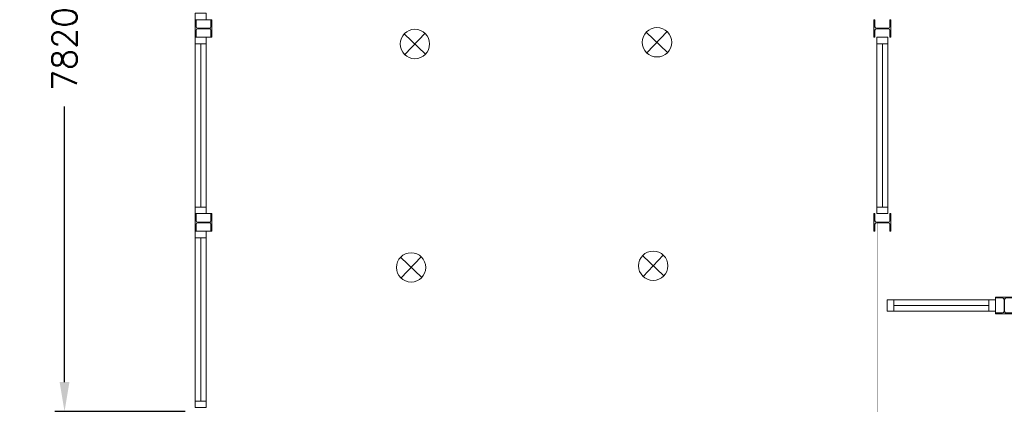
# Model space of a CAD drawing. Header units: millimetres. Extents: x -539328 to 307283, y -3176 to 118900.
# Tile 20 of 33: x 227883 to 237927, y 42263 to 46189. Entities that reach past the tile are written whole.
import ezdxf

# ---------------------------------------------------------------- set-up
doc = ezdxf.new("R2010")
doc.units = ezdxf.units.MM
doc.header["$LTSCALE"] = 50
doc.header["$MEASUREMENT"] = 0
doc.layers.get('DEFPOINTS').update_dxf_attribs({"linetype": 'CONTINUOUS'})
for name, color, linetype in [('Binnenkozijn', 4, 'CONTINUOUS'), ('Binnenmuur', 1, 'CONTINUOUS'), ('Lichtpunt', 7, 'CONTINUOUS'), ('Maatvoering', 7, 'CONTINUOUS'), ('Profiel', 5, 'CONTINUOUS'), ('Timmerwerk', 5, 'CONTINUOUS')]:
    doc.layers.add(name, color=color, linetype=linetype)
doc.styles.get("Standard").update_dxf_attribs({"font": 'romans.shx'})
doc.dimstyles.new('DIM-ARR', dxfattribs={"dimtxt": 2.5, "dimasz": 3, "dimexe": 1, "dimexo": 0, "dimgap": 1.5, "dimtad": 1, "dimdsep": 46, "dimtxsty": 'Standard', "dimcen": -3, "dimdle": 1.25, "dimclrt": 7, "dimadec": 0, "dimazin": 0, "dimtfac": 0.8, "dimtmove": 2, "dimatfit": 3, "dimfxl": 1, "dimtvp": 1.8, "dimtolj": 1, "dimarcsym": 0})

# ---------------------------------------------------------------- blocks, each defined once
blk = doc.blocks.new('*D70')
at = {"layer": 'DEFPOINTS', "color": 0, "transparency": 16777216}
for p in [(226933, 66138), (229723, 66138), (229673, 19977)]:
    blk.add_point(p, dxfattribs=at)
at = {"layer": 'Maatvoering', "color": 0, "lineweight": -2, "transparency": 16777216}
for p, q in [((229723, 66138), (226833, 66138)), ((226933, 65838), (226933, 43683)), ((226933, 20277), (226933, 42336)), ((229673, 19977), (226833, 19977))]:
    blk.add_line(p, q, dxfattribs=at)
at = {"layer": 'Maatvoering', "color": 0, "transparency": 16777216}
for points in [[(226883, 65838), (226983, 65838), (226933, 66138)], [(226883, 20277), (226983, 20277), (226933, 19977)]]:
    blk.add_solid(points, dxfattribs=at)
at = {"layer": 'Maatvoering', "color": 7, "lineweight": 0, "transparency": 16777216, "insert": (226933, 43010), "char_height": 250, "attachment_point": 5, "rotation": 90}
blk.add_mtext('\\A1;46161', dxfattribs=at)
blk = doc.blocks.new('*D75')
at = {"layer": 'DEFPOINTS', "color": 0, "transparency": 16777216}
for p in [(228341, 50009), (229673, 50009), (229573, 42189)]:
    blk.add_point(p, dxfattribs=at)
at = {"layer": 'Maatvoering', "color": 0, "lineweight": -2, "transparency": 16777216}
for p, q in [((229673, 50009), (228241, 50009)), ((228341, 49709), (228341, 46482)), ((228341, 42489), (228341, 45301)), ((229573, 42189), (228241, 42189))]:
    blk.add_line(p, q, dxfattribs=at)
at = {"layer": 'Maatvoering', "color": 0, "transparency": 16777216}
for points in [[(228291, 49709), (228391, 49709), (228341, 50009)], [(228291, 42489), (228391, 42489), (228341, 42189)]]:
    blk.add_solid(points, dxfattribs=at)
at = {"layer": 'Maatvoering', "color": 7, "lineweight": 0, "transparency": 16777216, "insert": (228341, 45891), "char_height": 250, "attachment_point": 5, "rotation": 90}
blk.add_mtext('\\A1;7820', dxfattribs=at)

msp = doc.modelspace()

# ---------------------------------------------------------------- linework, layer by layer
at = {"layer": 'Binnenkozijn', "lineweight": 0}
for p, q in [((229729.721, 44275.808), (229729.721, 45941.808)), ((229786.721, 45941.808), (229786.721, 44275.808)), ((236682.721, 44275.808), (236682.721, 45941.808)), ((236739.721, 45941.808), (236739.721, 44275.808)), ((229729.721, 42295.808), (229729.721, 43961.808)), ((229786.721, 43961.808), (229786.721, 42295.808)), ((236799.722, 43271.81), (237769.721, 43271.81)), ((237836.721, 43214.81), (236799.722, 43214.81))]:
    msp.add_line(p, q, dxfattribs=at)
for points in [[(229672.721, 46188.808), (229672.721, 46255.808), (229786.721, 46255.808), (229786.721, 46188.808), (229672.721, 46188.808)], [(229672.721, 45941.808), (229672.721, 46008.808), (229786.721, 46008.808), (229786.721, 45941.808), (229672.721, 45941.808)], [(236625.721, 45941.808), (236625.721, 46008.808), (236739.721, 46008.808), (236739.721, 45941.808), (236625.721, 45941.808)], [(229672.721, 44275.808), (229672.721, 45941.808)], [(236625.721, 44275.808), (236625.721, 45941.808)], [(229672.721, 44208.808), (229672.721, 44275.808), (229786.721, 44275.808), (229786.721, 44208.808), (229672.721, 44208.808)], [(236625.721, 44208.808), (236625.721, 44275.808), (236739.721, 44275.808), (236739.721, 44208.808), (236625.721, 44208.808)], [(229672.721, 43961.808), (229672.721, 44028.808), (229786.721, 44028.808), (229786.721, 43961.808), (229672.721, 43961.808)], [(229672.721, 42295.808), (229672.721, 43961.808)], [(236732.722, 43328.81), (236799.722, 43328.81), (236799.722, 43214.81), (236732.722, 43214.81), (236732.722, 43328.81)], [(236799.722, 43328.81), (237836.721, 43328.81)], [(237769.721, 43328.81), (237836.721, 43328.81), (237836.721, 43214.81), (237769.721, 43214.81), (237769.721, 43328.81)], [(229672.721, 42228.808), (229672.721, 42295.808), (229786.721, 42295.808), (229786.721, 42228.808), (229672.721, 42228.808)]]:
    msp.add_lwpolyline(points, dxfattribs=at)
at = {"layer": 'Binnenmuur', "lineweight": 0, "const_width": 0.8}
msp.add_lwpolyline([(236732.721, 44115.808), (236732.722, 42141.808), (236632.722, 42141.808), (236632.721, 44115.808), (236732.721, 44115.808)], dxfattribs=at)
at = {"layer": 'Lichtpunt', "lineweight": 0}
for p, q in [((231805.876, 46043.959), (232023.419, 45837.38)), ((231811.357, 45831.898), (232017.937, 46049.441)), ((234275.192, 46061.213), (234492.735, 45854.634)), ((234280.674, 45849.152), (234487.254, 46066.695)), ((231767.186, 43763.098), (231984.729, 43556.518)), ((231772.668, 43551.036), (231979.248, 43768.579)), ((234236.503, 43780.351), (234454.046, 43573.772)), ((234241.984, 43568.29), (234448.564, 43785.833))]:
    msp.add_line(p, q, dxfattribs=at)
for centre in [(234383.964, 45957.923), (231914.647, 45940.67), (231875.958, 43659.808), (234345.274, 43677.062)]:
    msp.add_circle(centre, 150, dxfattribs=at)
at = {"layer": 'Profiel', "lineweight": 0}
for points in [[(229672.721, 46008.808), (229682.221, 46008.808), (229682.221, 46080.808, -0.414213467), (229697.221, 46095.808), (229819.221, 46095.808, -0.414213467), (229834.221, 46080.808), (229834.221, 46008.808), (229843.721, 46008.808), (229843.721, 46188.808), (229834.221, 46188.808), (229834.221, 46116.808, -0.41421385), (229819.221, 46101.808), (229697.221, 46101.808, -0.414213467), (229682.221, 46116.808), (229682.221, 46188.808), (229672.721, 46188.808)], [(236597.221, 46008.808), (236606.721, 46008.808), (236606.721, 46080.808, -0.414213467), (236621.721, 46095.808), (236743.721, 46095.808, -0.414213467), (236758.721, 46080.808), (236758.721, 46008.808), (236768.221, 46008.808), (236768.221, 46188.808), (236758.721, 46188.808), (236758.721, 46116.808, -0.41421385), (236743.721, 46101.808), (236621.721, 46101.808, -0.414213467), (236606.721, 46116.808), (236606.721, 46188.808), (236597.221, 46188.808)], [(229672.721, 44028.808), (229682.221, 44028.808), (229682.221, 44100.808, -0.414213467), (229697.221, 44115.808), (229819.221, 44115.808, -0.414213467), (229834.221, 44100.808), (229834.221, 44028.808), (229843.721, 44028.808), (229843.721, 44208.808), (229834.221, 44208.808), (229834.221, 44136.808, -0.41421385), (229819.221, 44121.808), (229697.221, 44121.808, -0.414213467), (229682.221, 44136.808), (229682.221, 44208.808), (229672.721, 44208.808)], [(236597.221, 44028.808), (236606.721, 44028.808), (236606.721, 44100.808, -0.414213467), (236621.721, 44115.808), (236743.721, 44115.808, -0.414213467), (236758.721, 44100.808), (236758.721, 44028.808), (236768.221, 44028.808), (236768.221, 44208.808), (236758.721, 44208.808), (236758.721, 44136.808, -0.41421385), (236743.721, 44121.808), (236621.721, 44121.808, -0.414213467), (236606.721, 44136.808), (236606.721, 44208.808), (236597.221, 44208.808)], [(237836.721, 43357.31), (237836.721, 43347.81), (237908.721, 43347.81, -0.414213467), (237923.721, 43332.81), (237923.721, 43210.81, -0.414213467), (237908.721, 43195.81), (237836.721, 43195.81), (237836.721, 43186.31), (238016.721, 43186.31), (238016.721, 43195.81), (237944.721, 43195.81, -0.41421385), (237929.721, 43210.81), (237929.721, 43332.81, -0.414213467), (237944.721, 43347.81), (238016.721, 43347.81), (238016.721, 43357.31)]]:
    msp.add_lwpolyline(points, format="xyb", close=True, dxfattribs=at)
at = {"layer": 'Timmerwerk', "lineweight": 0}
for p, q in [((229834.221, 46188.808), (229682.221, 46188.808)), ((229834.221, 46008.808), (229682.221, 46008.808)), ((229834.221, 46008.808), (229682.221, 46008.808)), ((229834.221, 46008.808), (229682.221, 46008.808)), ((229834.221, 44208.808), (229682.221, 44208.808)), ((229834.221, 44028.808), (229682.221, 44028.808)), ((237836.721, 43195.81), (237836.721, 43347.81))]:
    msp.add_line(p, q, dxfattribs=at)

# ---------------------------------------------------------------- dimensions: what is measured, and where the dimension line sits
at = {"layer": 'Maatvoering', "lineweight": 0}
for base, p1, p2, picture, middle in [((226932.593, 66138.308), (229672.721, 19977.307), (229722.722, 66138.308), '*D70', (226932.593, 43009.558)), ((228340.511, 50008.808), (229572.721, 42188.808), (229672.721, 50008.808), '*D75', (228340.511, 45891.27))]:
    dim = msp.add_linear_dim(base=base, p1=p1, p2=p2, angle=270, dimstyle='DIM-ARR', override={"dimscale": 100}, dxfattribs=at)
    dim.commit()
    dim.dimension.update_dxf_attribs({"geometry": picture, "text_midpoint": middle, "dimtype": 160})

doc.saveas('drawing.dxf')
